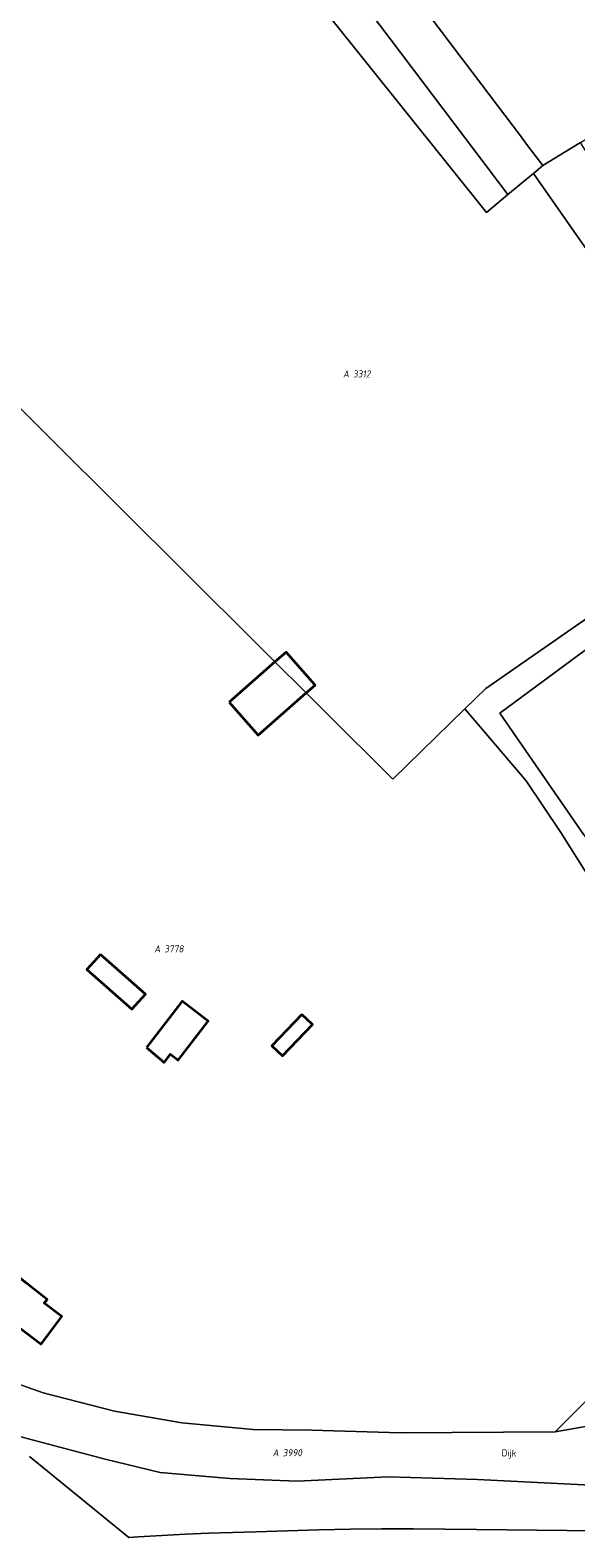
# Model space of a CAD drawing. Extents: x 184444 to 186844, y 346155 to 349219.
# Tile 21 of 49: x 185301 to 185440, y 346828 to 347211. Entities that reach past the tile are written whole.
import ezdxf
from ezdxf.enums import TextEntityAlignment as Align
from ezdxf.lldxf.tags import DXFTag

# ---------------------------------------------------------------- set-up
doc = ezdxf.new("R2010")
doc.units = 0
for name, color, linetype, lineweight in [('B-WE-KG-GRENS_PERCEEL-G', 150, 'KG-PERCEEL', 18), ('B-WE-KG-GRENS_PERCEEL-GV', 150, 'Continuous', 18), ('B-WE-KG-GRENS_PERCEEL-S', 150, 'Continuous', 25), ('B-WE-OG-BEBOUWING-G', 7, 'Continuous', 35), ('B-WE-OG-BEBOUWING_STRAATNAAM-T18', 1, 'Continuous', 18)]:
    doc.layers.add(name, color=color, linetype=linetype, lineweight=lineweight)
doc.styles.add('NLCS-ISO', font='NLCS-ISO.ttf')
doc.styles.add('NLCS-ISO-M1000-T18', font='NLCS-ISO.ttf', dxfattribs={"height": 1.8})
doc.styles.get("Standard").update_dxf_attribs({"font": 'NLCS-ISO.ttf'})
tags = doc.linetypes.add('KG-PERCEEL', pattern='A,5.5,-2,["P",Standard,S=1.8,R=0,X=-0.5,Y=-0.9],-2,5.5,-2,[5,NLCS.SHX,S=0.75,R=0,X=0,Y=0],-2', length=19).pattern_tags.tags
tags[6] = DXFTag(74, 10)

# ---------------------------------------------------------------- blocks, each defined once
blk = doc.blocks.new('SKG-PERCEELNUMMER-SO')
at = {"style": 'NLCS-ISO', "oblique": 10, "flags": 1}
for tag, p in [('GEMEENTECODE', (0, 2.55)), ('PERCEELGROOTTE', (0, -2.45))]:
    blk.add_attdef(tag, text='', height=1.8, dxfattribs=at).set_placement(p, align=Align.MIDDLE_CENTER)
at = {"style": 'NLCS-ISO', "oblique": 10}
blk.add_attdef('SECTIE', text='', height=1.8, dxfattribs=at).set_placement((-0.5, 0), align=Align.MIDDLE_RIGHT)
blk.add_attdef('PERCEELNUMMER', text='', height=1.8, dxfattribs=at).set_placement((0.5, 0), align=Align.MIDDLE_LEFT)

msp = doc.modelspace()

# ---------------------------------------------------------------- linework, layer by layer
at = {"layer": 'B-WE-KG-GRENS_PERCEEL-G', "flags": 128}
for points in [[(185422.326, 347169.333), (185416.9, 347164.824), (185355.798, 347241.191), (185362.596, 347248.54)], [(185362.596, 347248.54), (185422.326, 347169.333)], [(185389.69, 347231.705), (185410.627, 347203.962), (185411.818, 347202.383)], [(185411.395, 347038.593), (185393.086, 347020.777), (185271.278, 347142.104), (185296.931, 347172.188), (185254.043, 347206.189)], [(185411.818, 347202.383), (185413.625, 347199.989), (185423.638, 347186.722), (185425.506, 347184.247)], [(185425.506, 347184.247), (185426.636, 347182.75), (185427.313, 347181.852), (185431.198, 347176.705)], [(185431.198, 347176.705), (185438.347, 347181.097)], [(185438.347, 347181.097), (185440.773, 347182.587)], [(185431.198, 347176.705), (185428.783, 347174.668)], [(185428.783, 347174.668), (185427.583, 347173.702), (185422.326, 347169.333)], [(185428.783, 347174.668), (185486.316, 347092.259)], [(185486.316, 347092.259), (185416.762, 347043.816), (185411.395, 347038.593)], [(185489.043, 347088.35), (185468.552, 347073.217), (185465.573, 347071.016), (185420.262, 347037.552), (185441.599, 347006.604)], [(185411.395, 347038.593), (185426.921, 347020.312), (185435.791, 347007.222), (185475.046, 346944.812), (185484.04, 346930.395), (185501.608, 346900.574), (185501.881, 346899.319), (185501.592, 346898.02), (185501.123, 346896.974), (185500.656, 346895.991), (185499.701, 346895.397), (185473.615, 346880.534), (185452.192, 346872.692), (185434.347, 346854.866)], [(185434.347, 346854.866), (185394.936, 346854.641), (185372.511, 346855.276), (185357.672, 346855.431), (185339.593, 346857.12), (185322.442, 346860.147), (185304.352, 346864.797), (185290.625, 346869.618), (185282.839, 346874.308)], [(185448.042, 346840.796), (185443.38, 346841.307), (185414.64, 346842.759), (185391.916, 346843.407), (185368.869, 346842.328), (185351.748, 346843), (185334.036, 346844.515), (185320.074, 346847.938), (185289.991, 346855.906), (185279.215, 346860.093), (185274.05, 346862.628)], [(185434.347, 346854.866), (185448.821, 346857.436)], [(185326.083, 346828.006), (185300.905, 346848.633)], [(185414.329, 346830.019), (185406.332, 346830.138), (185398.333, 346830.191), (185390.335, 346830.177), (185382.337, 346830.097), (185374.34, 346829.952), (185366.345, 346829.739), (185358.351, 346829.461)], [(185328.51, 346828.166), (185326.083, 346828.006)], [(185358.351, 346829.461), (185352.379, 346829.308), (185346.408, 346829.101), (185340.439, 346828.842), (185334.473, 346828.531), (185328.51, 346828.166)], [(185475.771, 346829.095), (185460.412, 346829.429), (185445.052, 346829.694), (185429.691, 346829.891), (185414.329, 346830.019)]]:
    msp.add_lwpolyline(points, dxfattribs=at)
at = {"layer": 'B-WE-KG-GRENS_PERCEEL-GV', "flags": 128}
for points in [[(185271.278, 347142.104), (185393.086, 347020.777), (185411.395, 347038.593), (185416.762, 347043.816), (185486.316, 347092.259), (185428.783, 347174.668), (185427.583, 347173.702), (185422.326, 347169.333), (185416.9, 347164.824), (185355.798, 347241.191), (185362.596, 347248.54), (185370.527, 347257.096), (185371.692, 347258.294), (185369.962, 347260.351), (185368.032, 347262.646), (185335.082, 347301.83), (185334.035, 347303.075), (185332.295, 347301.205), (185323.181, 347291.41), (185322.817, 347291.018), (185319.313, 347287.081), (185292.96, 347257.474)], [(185389.69, 347231.705), (185410.627, 347203.962), (185411.818, 347202.383), (185413.625, 347199.989), (185423.638, 347186.722), (185425.506, 347184.247), (185426.636, 347182.75), (185427.313, 347181.852), (185431.198, 347176.705), (185438.347, 347181.097), (185440.773, 347182.587), (185452.942, 347190.064), (185454.128, 347190.793), (185454.792, 347191.015), (185463.491, 347193.931), (185512.845, 347111.852), (185520.522, 347119.156), (185522.478, 347121.764), (185525.692, 347127.077), (185527.966, 347130.867), (185533.42, 347141.905), (185554.105, 347187.867), (185565.508, 347213.325)], [(185290.625, 346869.618), (185304.352, 346864.797), (185322.442, 346860.147), (185339.593, 346857.12), (185357.672, 346855.431), (185372.511, 346855.276), (185394.936, 346854.641), (185434.347, 346854.866), (185452.192, 346872.692), (185473.615, 346880.534), (185499.701, 346895.397), (185500.656, 346895.991), (185501.123, 346896.974), (185501.592, 346898.02), (185501.881, 346899.319), (185501.608, 346900.574), (185484.04, 346930.395), (185475.046, 346944.812), (185435.791, 347007.222), (185426.921, 347020.312), (185411.395, 347038.593), (185393.086, 347020.777), (185271.278, 347142.104)], [(185486.316, 347092.259), (185416.762, 347043.816), (185411.395, 347038.593), (185426.921, 347020.312), (185435.791, 347007.222), (185475.046, 346944.812)], [(185441.599, 347006.604), (185420.262, 347037.552), (185465.573, 347071.016)], [(185452.192, 346872.692), (185434.347, 346854.866), (185448.821, 346857.436)], [(185656.199, 346827.859), (185648.939, 346828.5), (185638.989, 346829.25), (185629.75, 346829.829), (185619.88, 346830.209), (185591.76, 346831.14), (185572.39, 346832.359), (185448.042, 346840.796), (185443.38, 346841.307), (185414.64, 346842.759), (185391.916, 346843.407), (185368.869, 346842.328), (185351.748, 346843), (185334.036, 346844.515), (185320.074, 346847.938), (185289.991, 346855.906)], [(185300.905, 346848.633), (185326.083, 346828.006), (185328.51, 346828.166), (185334.473, 346828.531), (185340.439, 346828.842), (185346.408, 346829.101), (185352.379, 346829.308), (185358.351, 346829.461), (185366.345, 346829.739), (185374.34, 346829.952), (185382.337, 346830.097), (185390.335, 346830.177), (185398.333, 346830.191), (185406.332, 346830.138), (185414.329, 346830.019), (185429.691, 346829.891), (185445.052, 346829.694), (185460.412, 346829.429), (185475.771, 346829.095), (185523.385, 346827.482)], [(185523.385, 346827.482), (185475.771, 346829.095), (185460.412, 346829.429), (185445.052, 346829.694), (185429.691, 346829.891), (185414.329, 346830.019), (185406.332, 346830.138), (185398.333, 346830.191), (185390.335, 346830.177), (185382.337, 346830.097), (185374.34, 346829.952), (185366.345, 346829.739), (185358.351, 346829.461), (185352.379, 346829.308), (185346.408, 346829.101), (185340.439, 346828.842), (185334.473, 346828.531), (185328.51, 346828.166), (185326.083, 346828.006), (185300.905, 346848.633)]]:
    msp.add_lwpolyline(points, dxfattribs=at)
for points in [[(185425.506, 347184.247), (185423.638, 347186.722), (185413.625, 347199.989), (185411.818, 347202.383), (185410.627, 347203.962), (185389.69, 347231.705), (185377.034, 347248.474), (185370.527, 347257.096), (185362.596, 347248.54), (185422.326, 347169.333), (185427.583, 347173.702), (185428.783, 347174.668), (185431.198, 347176.705), (185427.313, 347181.852), (185426.636, 347182.75)], [(185362.596, 347248.54), (185355.798, 347241.191), (185416.9, 347164.824), (185422.326, 347169.333)], [(185438.347, 347181.097), (185431.198, 347176.705), (185428.783, 347174.668), (185486.316, 347092.259), (185493.681, 347097.698), (185440.773, 347182.587)], [(185493.635, 347091.796), (185491.634, 347090.295), (185489.043, 347088.35), (185468.552, 347073.217), (185465.573, 347071.016), (185420.262, 347037.552), (185441.599, 347006.604), (185458.911, 346981.491), (185478.564, 346952.985), (185479.779, 346951.224), (185483.209, 346946.249), (185527.665, 346964.571), (185474.161, 347042.175), (185474.368, 347042.329), (185488.565, 347052.814), (185490.173, 347054.002), (185491.096, 347054.683), (185509.703, 347068.488), (185507.829, 347071.206)], [(185274.05, 346862.628), (185279.215, 346860.093), (185289.991, 346855.906), (185320.074, 346847.938), (185334.036, 346844.515), (185351.748, 346843), (185368.869, 346842.328), (185391.916, 346843.407), (185414.64, 346842.759), (185443.38, 346841.307), (185448.042, 346840.796), (185448.821, 346857.436), (185434.347, 346854.866), (185394.936, 346854.641), (185372.511, 346855.276), (185357.672, 346855.431), (185339.593, 346857.12), (185322.442, 346860.147), (185304.352, 346864.797), (185290.625, 346869.618), (185282.839, 346874.308)]]:
    msp.add_lwpolyline(points, close=True, dxfattribs=at)
at = {"layer": 'B-WE-OG-BEBOUWING-G', "flags": 128}
for points in [[(185351.584, 347040.336), (185358.953, 347031.968), (185371.107, 347042.669), (185373.388, 347044.678), (185366.019, 347053.048), (185363.189, 347050.556)], [(185318.904, 346976.201), (185315.436, 346972.353), (185326.837, 346962.285), (185330.305, 346966.133)], [(185330.601, 346952.516), (185335.041, 346948.722), (185336.669, 346950.838), (185338.614, 346949.341), (185346.244, 346959.259), (185339.676, 346964.312)], [(185369.996, 346960.965), (185362.395, 346953.003), (185365.113, 346950.411), (185372.71, 346958.374)], [(185306.833, 346881.143), (185309.116, 346884.153), (185304.618, 346887.565), (185305.343, 346888.522), (185300.224, 346892.567), (185296.301, 346895.667), (185296.09, 346895.4), (185291.995, 346889.954), (185289.539, 346886.694), (185291.128, 346885.465), (185291.384, 346885.271), (185297.337, 346880.761), (185296.301, 346879.446), (185296.5, 346879.275), (185298.147, 346881.455), (185303.811, 346877.159)]]:
    msp.add_lwpolyline(points, close=True, dxfattribs=at)

# ---------------------------------------------------------------- block references
at = {"layer": 'B-WE-KG-GRENS_PERCEEL-S'}
for p, values in [((185382.502, 347123.748), {'PERCEELNUMMER': '3312', 'SECTIE': 'A'}), ((185334.591, 346977.632), {'PERCEELNUMMER': '3778', 'SECTIE': 'A'}), ((185364.645, 346849.568), {'PERCEELNUMMER': '3990', 'SECTIE': 'A'})]:
    msp.add_blockref('SKG-PERCEELNUMMER-SO', p, dxfattribs=at).add_auto_attribs(values)

# ---------------------------------------------------------------- texts
at = {"layer": 'B-WE-OG-BEBOUWING_STRAATNAAM-T18', "style": 'NLCS-ISO-M1000-T18'}
msp.add_text('Dijk', height=1.8, rotation=357.8, dxfattribs=at).set_placement((185422.603, 346849.214), align=Align.MIDDLE)

doc.saveas('drawing.dxf')
